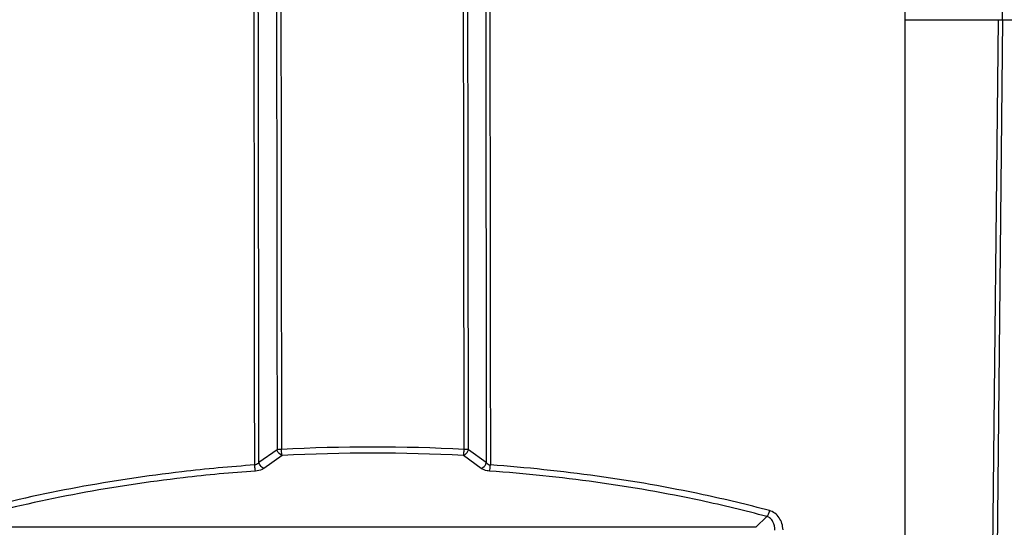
# Model space of a CAD drawing. Header units: millimetres. Extents: x 0 to 420, y 0 to 297.
# Tile 53 of 170: x 87 to 103, y 215 to 223. Entities that reach past the tile are written whole.
import ezdxf

# ---------------------------------------------------------------- set-up
doc = ezdxf.new("R2010")
doc.units = ezdxf.units.MM
doc.header["$LTSCALE"] = 23.1
doc.layers.get('0').update_dxf_attribs({"linetype": 'CONTINUOUS'})
doc.layers.add('DIM_PILOTEES', color=7, linetype='CONTINUOUS')
doc.styles.get("Standard").update_dxf_attribs({"font": 'txt', "width": 0.7})
doc.dimstyles.new('DIMSTYLE_1', dxfattribs={"dimtxt": 2.5, "dimasz": 3.5, "dimexe": 2, "dimexo": 0, "dimtad": 1, "dimdec": 0, "dimlfac": 5, "dimdsep": 46, "dimtxsty": 'Standard', "dimblk": '_FILLED', "dimblk1": '_FILLED', "dimblk2": '_FILLED', "dimcen": 0.09, "dimazin": 2, "dimtp": 0.5, "dimtm": 0.5, "dimtfac": 1, "dimtdec": 0, "dimtofl": 0, "dimtmove": 0, "dimatfit": 3, "dimldrblk": '_FILLED', "dimfxl": 0, "dimtolj": 1, "dimarcsym": 0})

# ---------------------------------------------------------------- blocks, each defined once
blk = doc.blocks.new('_FILLED')
at = {"color": 0, "linetype": 'ByBlock'}
blk.add_solid([(0, 0), (-1, 0.1429), (-1, -0.1429)], dxfattribs=at)
blk = doc.blocks.new('*D5')
at = {"layer": 'DIM_PILOTEES', "color": 2, "linetype": 'Continuous'}
for p, q in [((74.377, 222.95), (74.377, 258.489)), ((110.922, 222.95), (110.922, 258.489)), ((74.377, 256.489), (92.649, 256.489)), ((110.922, 256.489), (92.649, 256.489))]:
    blk.add_line(p, q, dxfattribs=at)
at = {"layer": 'DIM_PILOTEES', "color": 2, "linetype": 'Continuous', "xscale": 3.5, "yscale": 3.5, "zscale": 3.5, "rotation": 180}
blk.add_blockref('_FILLED', (74.377, 256.489), dxfattribs=at)
at = {"layer": 'DIM_PILOTEES', "color": 2, "linetype": 'Continuous', "xscale": 3.5, "yscale": 3.5, "zscale": 3.5}
blk.add_blockref('_FILLED', (110.922, 256.489), dxfattribs=at)
at = {"layer": 'DIM_PILOTEES', "color": 2, "linetype": 'Continuous', "insert": (92.649, 259.614), "char_height": 2.5, "width": 7.76786, "attachment_point": 2, "line_spacing_factor": 0.9}
blk.add_mtext('{\\ftxt;\\W0.0001;\\H0.0001;\\~}{\\ftxt;\\W2.0714285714;\\H2.5; }{\\ftxt;\\W0.0001;\\H0.0001;\\~}', dxfattribs=at)

msp = doc.modelspace()

# ---------------------------------------------------------------- linework, layer by layer
at = {"color": 7, "linetype": 'Continuous'}
for p, q in [((101.3595, 187.1374), (101.3595, 229.1852)), ((102.9103, 222.9504), (102.8259, 228.2504)), ((101.3595, 222.9504), (110.9215, 222.9504)), ((102.754, 214.2473), (102.8449, 222.9504)), ((102.8265, 214.2483), (102.9167, 222.9504)), ((91.3405, 216.0886), (91.0507, 215.8834)), ((94.6767, 215.8834), (94.3931, 216.0886)), ((91.4197, 215.9959), (91.1299, 215.7909)), ((94.5973, 215.7909), (94.3137, 215.9959)), ((98.9759, 214.8504), (99.151, 215.0229)), ((98.9759, 214.8504), (86.7228, 214.8504))]:
    msp.add_line(p, q, dxfattribs=at)
for centre, radius, start, end in [((92.8671, 188.735), 27.3962, 86.95207, 93.04793), ((92.8667, 188.9402), 27.0944, 86.93865, 93.06135), ((94.7556, 215.9432), 0.0991, 217.17212, 262.58415)]:
    msp.add_arc(centre, radius, start, end, dxfattribs=at)
for points, knots in [([(90.9839, 215.845), (90.9828, 217.1426), (90.9773, 222.2584), (90.9671, 227.3741), (90.9566, 231.1924)], [0, 0, 0, 0, 0.2536402, 1, 1, 1, 1]), ([(94.7156, 231.1924), (94.719, 229.9355), (94.7318, 224.8197), (94.7396, 219.7039), (94.7428, 215.845)], [0, 0, 0, 0, 0.2456809, 1, 1, 1, 1]), ([(91.0507, 215.8834), (91.0496, 217.1604), (91.0442, 222.1966), (91.0342, 227.2328), (91.024, 230.992)], [0, 0, 0, 0, 0.2535612, 1, 1, 1, 1]), ([(94.65, 230.992), (94.6534, 229.7542), (94.6658, 224.718), (94.6734, 219.6818), (94.6767, 215.8834)], [0, 0, 0, 0, 0.245782, 1, 1, 1, 1]), ([(91.3153, 230.5283), (91.3185, 229.344), (91.3301, 224.5307), (91.3373, 219.7175), (91.3405, 216.0886)], [0, 0, 0, 0, 0.2460632, 1, 1, 1, 1]), ([(91.3853, 230.5395), (91.3884, 229.3546), (91.4, 224.5389), (91.4073, 219.7232), (91.4104, 216.0924)], [0, 0, 0, 0, 0.2460632, 1, 1, 1, 1]), ([(94.3238, 216.0924), (94.3227, 217.3125), (94.3175, 222.1282), (94.3082, 226.9439), (94.2987, 230.5395)], [0, 0, 0, 0, 0.2533456, 1, 1, 1, 1]), ([(94.3931, 216.0886), (94.392, 217.308), (94.3868, 222.1213), (94.3775, 226.9345), (94.368, 230.5283)], [0, 0, 0, 0, 0.2533456, 1, 1, 1, 1]), ([(91.4104, 216.0924), (91.4037, 216.0924), (91.3804, 216.0919), (91.357, 216.0907), (91.3405, 216.0886)], [0, 0, 0, 0, 0.2863295, 1, 1, 1, 1]), ([(91.4197, 215.9959), (91.4103, 215.9992), (91.3735, 216.0192), (91.3475, 216.0578), (91.3405, 216.0886)], [0, 0, 0, 0, 0.2393874, 1, 1, 1, 1]), ([(91.4197, 215.9959), (91.4185, 216.0018), (91.4138, 216.0338), (91.4116, 216.0661), (91.4104, 216.0924)], [0, 0, 0, 0, 0.1841124, 1, 1, 1, 1]), ([(94.3137, 215.9959), (94.3168, 216.0094), (94.3206, 216.0416), (94.323, 216.0739), (94.3238, 216.0924)], [0, 0, 0, 0, 0.426075, 1, 1, 1, 1]), ([(94.3137, 215.9959), (94.3231, 215.9992), (94.3601, 216.0191), (94.3862, 216.0577), (94.3931, 216.0886)], [0, 0, 0, 0, 0.240698, 1, 1, 1, 1]), ([(94.3931, 216.0886), (94.3885, 216.0892), (94.3654, 216.0915), (94.3423, 216.0923), (94.3238, 216.0924)], [0, 0, 0, 0, 0.2014148, 1, 1, 1, 1]), ([(90.9839, 215.845), (90.5962, 215.8175), (89.0906, 215.6771), (87.5962, 215.4039), (86.5098, 215.1175)], [0, 0, 0, 0, 0.2570081, 1, 1, 1, 1]), ([(91.0507, 215.8834), (91.047, 215.8786), (91.0293, 215.8594), (91.0037, 215.8476), (90.9839, 215.845)], [0, 0, 0, 0, 0.2324701, 1, 1, 1, 1]), ([(90.9964, 215.7488), (90.9928, 215.7621), (90.988, 215.7943), (90.985, 215.8265), (90.9839, 215.845)], [0, 0, 0, 0, 0.4264803, 1, 1, 1, 1]), ([(91.1299, 215.7909), (91.1216, 215.785), (91.0806, 215.7616), (91.0331, 215.7514), (90.9964, 215.7488)], [0, 0, 0, 0, 0.2165956, 1, 1, 1, 1]), ([(91.1299, 215.7909), (91.1205, 215.7942), (91.0837, 215.8141), (91.0578, 215.8526), (91.0507, 215.8834)], [0, 0, 0, 0, 0.2393745, 1, 1, 1, 1]), ([(94.5973, 215.7909), (94.6067, 215.7941), (94.6437, 215.8139), (94.6698, 215.8526), (94.6767, 215.8834)], [0, 0, 0, 0, 0.2406836, 1, 1, 1, 1]), ([(94.7295, 215.7488), (94.7165, 215.7497), (94.6704, 215.7556), (94.6244, 215.7713), (94.5973, 215.7909)], [0, 0, 0, 0, 0.2816796, 1, 1, 1, 1]), ([(94.7295, 215.7488), (94.7335, 215.7621), (94.7387, 215.7942), (94.7418, 215.8265), (94.7428, 215.845)], [0, 0, 0, 0, 0.4271408, 1, 1, 1, 1]), ([(99.1948, 215.1175), (98.8436, 215.2109), (97.3793, 215.5598), (95.8815, 215.7641), (94.7428, 215.845)], [0, 0, 0, 0, 0.2414729, 1, 1, 1, 1]), ([(90.9964, 215.7488), (90.6113, 215.7214), (89.1158, 215.5813), (87.6317, 215.3087), (86.5529, 215.0229)], [0, 0, 0, 0, 0.2570032, 1, 1, 1, 1]), ([(99.151, 215.0229), (98.8023, 215.1161), (97.3482, 215.4642), (95.8605, 215.6681), (94.7295, 215.7488)], [0, 0, 0, 0, 0.2414834, 1, 1, 1, 1]), ([(99.151, 215.0229), (99.1626, 215.0337), (99.1809, 215.0649), (99.1914, 215.0985), (99.1948, 215.1175)], [0, 0, 0, 0, 0.4495746, 1, 1, 1, 1]), ([(99.2778, 214.804), (99.2798, 214.8501), (99.267, 214.9218), (99.2117, 214.9949), (99.1718, 215.0172), (99.151, 215.0229)], [0, 0, 0, 0, 0.5129716, 0.7603255, 1, 1, 1, 1]), ([(99.4097, 214.8115), (99.407, 214.8789), (99.3759, 214.9816), (99.2848, 215.0796), (99.2254, 215.1094), (99.1948, 215.1175)], [0, 0, 0, 0, 0.5110466, 0.7602682, 1, 1, 1, 1])]:
    msp.add_open_spline(points, degree=3, knots=knots, dxfattribs=at)

# ---------------------------------------------------------------- dimensions: what is measured, and where the dimension line sits
at = {"layer": 'DIM_PILOTEES', "color": 2, "linetype": 'Continuous'}
dim = msp.add_linear_dim(base=(110.9215, 256.489), p1=(74.3772, 222.9504), p2=(110.9215, 222.9504), text='{\\ftxt;\\W0.0001;\\H0.0001;\\~}{\\ftxt;\\W2.0714285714;\\H2.5; }{\\ftxt;\\W0.0001;\\H0.0001;\\~}', dimstyle='DIMSTYLE_1', dxfattribs=at)
dim.commit()
dim.dimension.update_dxf_attribs({"geometry": '*D5', "text_midpoint": (92.2922, 256.489), "dimtype": 160})

doc.saveas('drawing.dxf')
